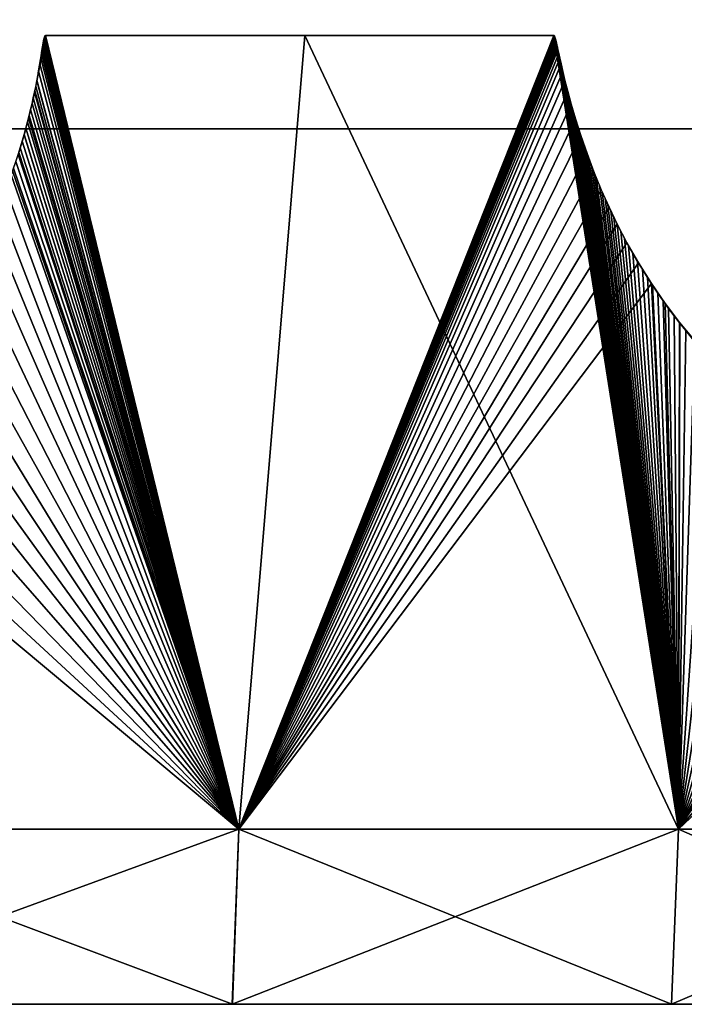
# Model space of a CAD drawing. Header units: millimetres. Extents: x -112 to 112, y -55 to 40.
# Tile 141 of 171: x 16.6 to 18.5, y 32 to 34.81. Entities that reach past the tile are written whole.
import ezdxf

# ---------------------------------------------------------------- set-up
doc = ezdxf.new("R2010")
doc.units = ezdxf.units.MM
doc.header["$LTSCALE"] = 52.148148
for name, color, linetype in [('49', 7, 'CONTINUOUS'), ('59', 7, 'CONTINUOUS'), ('60', 7, 'CONTINUOUS'), ('63', 7, 'CONTINUOUS'), ('64', 7, 'CONTINUOUS'), ('88', 7, 'CONTINUOUS'), ('99', 7, 'CONTINUOUS')]:
    doc.layers.add(name, color=color, linetype=linetype)

msp = doc.modelspace()

# ---------------------------------------------------------------- linework, layer by layer
at = {"layer": '49', "linetype": 'Continuous'}
for points in [[(16.8898, 34.5, 10.0509), (16.5688, 34.5, 4.4834), (16.566, 34.5, 9.6043), (16.8898, 34.5, 10.0509)], [(16.566, 34.5, -9.6043), (16.5688, 34.5, -4.4834), (16.8898, 34.5, -10.0509), (16.566, 34.5, -9.6043)], [(17.0609, 34.5, 4.2796), (16.5688, 34.5, 4.4834), (16.8898, 34.5, 10.0509), (17.0609, 34.5, 4.2796)], [(16.5688, 34.5, -4.4834), (17.0609, 34.5, -4.2796), (16.8898, 34.5, -10.0509), (16.5688, 34.5, -4.4834)], [(17.1619, 34.5, 10.5308), (17.0609, 34.5, 4.2796), (16.8898, 34.5, 10.0509), (17.1619, 34.5, 10.5308)], [(16.8898, 34.5, -10.0509), (17.0609, 34.5, -4.2796), (17.1619, 34.5, -10.5308), (16.8898, 34.5, -10.0509)], [(17.3789, 34.5, 11.0379), (17.0609, 34.5, 4.2796), (17.1619, 34.5, 10.5308), (17.3789, 34.5, 11.0379)], [(17.5272, 34.5, 4.0219), (17.0609, 34.5, 4.2796), (17.3789, 34.5, 11.0379), (17.5272, 34.5, 4.0219)], [(17.0609, 34.5, -4.2796), (17.5272, 34.5, -4.0219), (17.1619, 34.5, -10.5308), (17.0609, 34.5, -4.2796)], [(17.1619, 34.5, -10.5308), (17.5272, 34.5, -4.0219), (17.3789, 34.5, -11.0379), (17.1619, 34.5, -10.5308)], [(17.5381, 34.5, 11.5662), (17.5272, 34.5, 4.0219), (17.3789, 34.5, 11.0379), (17.5381, 34.5, 11.5662)], [(17.3789, 34.5, -11.0379), (17.5272, 34.5, -4.0219), (17.5381, 34.5, -11.5662), (17.3789, 34.5, -11.0379)], [(17.6376, 34.5, 12.1088), (17.5272, 34.5, 4.0219), (17.5381, 34.5, 11.5662), (17.6376, 34.5, 12.1088)], [(17.676, 34.5, 12.6591), (17.5272, 34.5, 4.0219), (17.6376, 34.5, 12.1088), (17.676, 34.5, 12.6591)], [(17.7055, 34.5, 14.2115), (17.5272, 34.5, 4.0219), (17.676, 34.5, 12.6591), (17.7055, 34.5, 14.2115)], [(17.9616, 34.5, 3.7137), (17.5272, 34.5, 4.0219), (17.7055, 34.5, 14.2115), (17.9616, 34.5, 3.7137)], [(17.5272, 34.5, -4.0219), (17.9616, 34.5, -3.7137), (17.5381, 34.5, -11.5662), (17.5272, 34.5, -4.0219)], [(17.5381, 34.5, -11.5662), (17.9616, 34.5, -3.7137), (17.6376, 34.5, -12.1088), (17.5381, 34.5, -11.5662)], [(17.5584, 34.5, 13.8366), (17.5618, 34.5, 13.9189), (17.5687, 34.5, 13.7551), (17.5584, 34.5, 13.8366)], [(17.5584, 34.5, -13.8366), (17.5687, 34.5, -13.7551), (17.5618, 34.5, -13.9189), (17.5584, 34.5, -13.8366)], [(17.5618, 34.5, 13.9189), (17.5788, 34.5, 13.9997), (17.5687, 34.5, 13.7551), (17.5618, 34.5, 13.9189)], [(17.5618, 34.5, -13.9189), (17.5687, 34.5, -13.7551), (17.5788, 34.5, -13.9997), (17.5618, 34.5, -13.9189)], [(17.609, 34.5, 14.0767), (17.6516, 34.5, 14.148), (17.5687, 34.5, 13.7551), (17.609, 34.5, 14.0767)], [(17.5687, 34.5, 13.7551), (17.6516, 34.5, 14.148), (17.6529, 34.5, 13.2103), (17.5687, 34.5, 13.7551)], [(17.5788, 34.5, 13.9997), (17.609, 34.5, 14.0767), (17.5687, 34.5, 13.7551), (17.5788, 34.5, 13.9997)], [(17.5687, 34.5, -13.7551), (17.6529, 34.5, -13.2103), (17.5788, 34.5, -13.9997), (17.5687, 34.5, -13.7551)], [(17.5788, 34.5, -13.9997), (17.6529, 34.5, -13.2103), (17.609, 34.5, -14.0767), (17.5788, 34.5, -13.9997)], [(17.609, 34.5, -14.0767), (17.6529, 34.5, -13.2103), (17.6516, 34.5, -14.148), (17.609, 34.5, -14.0767)], [(17.6376, 34.5, -12.1088), (17.9616, 34.5, -3.7137), (17.676, 34.5, -12.6591), (17.6376, 34.5, -12.1088)], [(17.6516, 34.5, 14.148), (17.7055, 34.5, 14.2115), (17.6529, 34.5, 13.2103), (17.6516, 34.5, 14.148)], [(17.6516, 34.5, -14.148), (17.676, 34.5, -12.6591), (17.7055, 34.5, -14.2115), (17.6516, 34.5, -14.148)], [(17.6529, 34.5, -13.2103), (17.676, 34.5, -12.6591), (17.6516, 34.5, -14.148), (17.6529, 34.5, -13.2103)], [(17.6529, 34.5, 13.2103), (17.7055, 34.5, 14.2115), (17.676, 34.5, 12.6591), (17.6529, 34.5, 13.2103)], [(17.676, 34.5, -12.6591), (17.9616, 34.5, -3.7137), (17.7055, 34.5, -14.2115), (17.676, 34.5, -12.6591)], [(18.4114, 34.5, 14.9174), (17.9616, 34.5, 3.7137), (17.7055, 34.5, 14.2115), (18.4114, 34.5, 14.9174)], [(17.7055, 34.5, -14.2115), (18.3588, 34.5, -3.3588), (18.4114, 34.5, -14.9174), (17.7055, 34.5, -14.2115)], [(17.9616, 34.5, -3.7137), (18.3588, 34.5, -3.3588), (17.7055, 34.5, -14.2115), (17.9616, 34.5, -3.7137)], [(18.3588, 34.5, 3.3588), (17.9616, 34.5, 3.7137), (18.4114, 34.5, 14.9174), (18.3588, 34.5, 3.3588)], [(18.6091, 34.5, 14.6702), (18.3588, 34.5, 3.3588), (18.4114, 34.5, 14.9174), (18.6091, 34.5, 14.6702)], [(18.7137, 34.5, 2.9616), (18.3588, 34.5, 3.3588), (18.6091, 34.5, 14.6702), (18.7137, 34.5, 2.9616)], [(18.3588, 34.5, -3.3588), (18.7137, 34.5, -2.9616), (18.4114, 34.5, -14.9174), (18.3588, 34.5, -3.3588)], [(18.4114, 34.5, -14.9174), (18.7137, 34.5, -2.9616), (18.609, 34.5, -14.6702), (18.4114, 34.5, -14.9174)]]:
    msp.add_3dface(points, dxfattribs=at)
at = {"layer": '59', "linetype": 'Continuous'}
for points in [[(16.6721, 34.7586, 18.1317), (16.6715, 34.7561, 18.1324), (17.2279, 32.5, 17.7697), (16.6721, 34.7586, 18.1317)], [(16.6726, 34.7605, 18.1311), (16.6721, 34.7586, 18.1317), (17.2279, 32.5, 17.7697), (16.6726, 34.7605, 18.1311)], [(16.6732, 34.7625, 18.1304), (16.6726, 34.7605, 18.1311), (17.2279, 32.5, 17.7697), (16.6732, 34.7625, 18.1304)], [(16.6738, 34.7642, 18.1297), (16.6732, 34.7625, 18.1304), (17.2279, 32.5, 17.7697), (16.6738, 34.7642, 18.1297)], [(16.6745, 34.7655, 18.129), (16.6738, 34.7642, 18.1297), (17.2279, 32.5, 17.7697), (16.6745, 34.7655, 18.129)], [(16.6765, 34.767, 18.1271), (16.6745, 34.7655, 18.129), (17.2279, 32.5, 17.7697), (16.6765, 34.767, 18.1271)], [(17.4169, 34.767, 17.4169), (16.6765, 34.767, 18.1271), (17.2279, 32.5, 17.7697), (17.4169, 34.767, 17.4169)], [(18.4834, 32.5, 16.4599), (17.4169, 34.767, 17.4169), (17.2279, 32.5, 17.7697), (18.4834, 32.5, 16.4599)], [(18.1271, 34.767, 16.6765), (17.4169, 34.767, 17.4169), (18.4834, 32.5, 16.4599), (18.1271, 34.767, 16.6765)], [(18.1282, 34.7664, 16.6753), (18.1271, 34.767, 16.6765), (18.4834, 32.5, 16.4599), (18.1282, 34.7664, 16.6753)], [(18.1291, 34.7653, 16.6744), (18.1282, 34.7664, 16.6753), (18.4834, 32.5, 16.4599), (18.1291, 34.7653, 16.6744)], [(18.13, 34.7635, 16.6736), (18.1291, 34.7653, 16.6744), (18.4834, 32.5, 16.4599), (18.13, 34.7635, 16.6736)], [(18.1307, 34.7618, 16.673), (18.13, 34.7635, 16.6736), (18.4834, 32.5, 16.4599), (18.1307, 34.7618, 16.673)], [(18.1313, 34.7598, 16.6724), (18.1307, 34.7618, 16.673), (18.4834, 32.5, 16.4599), (18.1313, 34.7598, 16.6724)], [(18.1321, 34.7573, 16.6718), (18.1313, 34.7598, 16.6724), (18.4834, 32.5, 16.4599), (18.1321, 34.7573, 16.6718)], [(18.1329, 34.7543, 16.6712), (18.1321, 34.7573, 16.6718), (18.4834, 32.5, 16.4599), (18.1329, 34.7543, 16.6712)], [(16.6676, 34.7335, 18.1376), (16.6664, 34.7258, 18.1393), (17.2279, 32.5, 17.7697), (16.6676, 34.7335, 18.1376)], [(16.6685, 34.7393, 18.1364), (16.6676, 34.7335, 18.1376), (17.2279, 32.5, 17.7697), (16.6685, 34.7393, 18.1364)], [(16.6693, 34.7438, 18.1354), (16.6685, 34.7393, 18.1364), (17.2279, 32.5, 17.7697), (16.6693, 34.7438, 18.1354)], [(16.6699, 34.7474, 18.1345), (16.6693, 34.7438, 18.1354), (17.2279, 32.5, 17.7697), (16.6699, 34.7474, 18.1345)], [(16.6704, 34.7503, 18.1339), (16.6699, 34.7474, 18.1345), (17.2279, 32.5, 17.7697), (16.6704, 34.7503, 18.1339)], [(16.6708, 34.7526, 18.1333), (16.6704, 34.7503, 18.1339), (17.2279, 32.5, 17.7697), (16.6708, 34.7526, 18.1333)], [(16.6712, 34.7545, 18.1328), (16.6708, 34.7526, 18.1333), (17.2279, 32.5, 17.7697), (16.6712, 34.7545, 18.1328)], [(16.6715, 34.7561, 18.1324), (16.6712, 34.7545, 18.1328), (17.2279, 32.5, 17.7697), (16.6715, 34.7561, 18.1324)], [(18.1333, 34.7525, 16.6708), (18.1329, 34.7543, 16.6712), (18.4834, 32.5, 16.4599), (18.1333, 34.7525, 16.6708)], [(18.1338, 34.7505, 16.6704), (18.1333, 34.7525, 16.6708), (18.4834, 32.5, 16.4599), (18.1338, 34.7505, 16.6704)], [(18.1343, 34.7483, 16.67), (18.1338, 34.7505, 16.6704), (18.4834, 32.5, 16.4599), (18.1343, 34.7483, 16.67)], [(18.1349, 34.7457, 16.6696), (18.1343, 34.7483, 16.67), (18.4834, 32.5, 16.4599), (18.1349, 34.7457, 16.6696)], [(18.1356, 34.7428, 16.6691), (18.1349, 34.7457, 16.6696), (18.4834, 32.5, 16.4599), (18.1356, 34.7428, 16.6691)], [(18.1363, 34.7395, 16.6686), (18.1356, 34.7428, 16.6691), (18.4834, 32.5, 16.4599), (18.1363, 34.7395, 16.6686)], [(18.1372, 34.7356, 16.6679), (18.1363, 34.7395, 16.6686), (18.4834, 32.5, 16.4599), (18.1372, 34.7356, 16.6679)], [(18.1382, 34.7309, 16.6672), (18.1372, 34.7356, 16.6679), (18.4834, 32.5, 16.4599), (18.1382, 34.7309, 16.6672)], [(18.1393, 34.7257, 16.6664), (18.1382, 34.7309, 16.6672), (18.4834, 32.5, 16.4599), (18.1393, 34.7257, 16.6664)], [(16.6627, 34.7029, 18.1443), (16.66, 34.6863, 18.148), (17.2279, 32.5, 17.7697), (16.6627, 34.7029, 18.1443)], [(16.6648, 34.7158, 18.1414), (16.6627, 34.7029, 18.1443), (17.2279, 32.5, 17.7697), (16.6648, 34.7158, 18.1414)], [(16.6664, 34.7258, 18.1393), (16.6648, 34.7158, 18.1414), (17.2279, 32.5, 17.7697), (16.6664, 34.7258, 18.1393)], [(18.1407, 34.7194, 16.6654), (18.1393, 34.7257, 16.6664), (18.4834, 32.5, 16.4599), (18.1407, 34.7194, 16.6654)], [(18.1423, 34.7119, 16.6642), (18.1407, 34.7194, 16.6654), (18.4834, 32.5, 16.4599), (18.1423, 34.7119, 16.6642)], [(18.1441, 34.7034, 16.6628), (18.1423, 34.7119, 16.6642), (18.4834, 32.5, 16.4599), (18.1441, 34.7034, 16.6628)], [(18.1463, 34.6936, 16.6612), (18.1441, 34.7034, 16.6628), (18.4834, 32.5, 16.4599), (18.1463, 34.6936, 16.6612)], [(16.66, 34.6863, 18.148), (16.6564, 34.6652, 18.1528), (17.2279, 32.5, 17.7697), (16.66, 34.6863, 18.148)], [(18.1488, 34.6825, 16.6593), (18.1463, 34.6936, 16.6612), (18.4834, 32.5, 16.4599), (18.1488, 34.6825, 16.6593)], [(18.1517, 34.6699, 16.6572), (18.1488, 34.6825, 16.6593), (18.4834, 32.5, 16.4599), (18.1517, 34.6699, 16.6572)], [(16.6564, 34.6652, 18.1528), (16.6516, 34.6394, 18.159), (17.2279, 32.5, 17.7697), (16.6564, 34.6652, 18.1528)], [(18.1549, 34.6563, 16.6548), (18.1517, 34.6699, 16.6572), (18.4834, 32.5, 16.4599), (18.1549, 34.6563, 16.6548)], [(18.1584, 34.642, 16.6521), (18.1549, 34.6563, 16.6548), (18.4834, 32.5, 16.4599), (18.1584, 34.642, 16.6521)], [(16.6516, 34.6394, 18.159), (16.6455, 34.6086, 18.1668), (17.2279, 32.5, 17.7697), (16.6516, 34.6394, 18.159)], [(18.1622, 34.6266, 16.6491), (18.1584, 34.642, 16.6521), (18.4834, 32.5, 16.4599), (18.1622, 34.6266, 16.6491)], [(18.1663, 34.6106, 16.6459), (18.1622, 34.6266, 16.6491), (18.4834, 32.5, 16.4599), (18.1663, 34.6106, 16.6459)], [(16.6455, 34.6086, 18.1668), (16.6376, 34.5724, 18.1766), (17.2279, 32.5, 17.7697), (16.6455, 34.6086, 18.1668)], [(18.1706, 34.5944, 16.6425), (18.1663, 34.6106, 16.6459), (18.4834, 32.5, 16.4599), (18.1706, 34.5944, 16.6425)], [(18.175, 34.5781, 16.6389), (18.1706, 34.5944, 16.6425), (18.4834, 32.5, 16.4599), (18.175, 34.5781, 16.6389)], [(16.6376, 34.5724, 18.1766), (16.6275, 34.5307, 18.1888), (17.2279, 32.5, 17.7697), (16.6376, 34.5724, 18.1766)], [(18.1797, 34.5614, 16.635), (18.175, 34.5781, 16.6389), (18.4834, 32.5, 16.4599), (18.1797, 34.5614, 16.635)], [(18.1847, 34.5444, 16.6309), (18.1797, 34.5614, 16.635), (18.4834, 32.5, 16.4599), (18.1847, 34.5444, 16.6309)], [(18.1899, 34.527, 16.6266), (18.1847, 34.5444, 16.6309), (18.4834, 32.5, 16.4599), (18.1899, 34.527, 16.6266)], [(16.6275, 34.5307, 18.1888), (16.6148, 34.4833, 18.2037), (17.2279, 32.5, 17.7697), (16.6275, 34.5307, 18.1888)], [(18.1954, 34.5092, 16.6219), (18.1899, 34.527, 16.6266), (18.4834, 32.5, 16.4599), (18.1954, 34.5092, 16.6219)], [(18.2012, 34.4911, 16.617), (18.1954, 34.5092, 16.6219), (18.4834, 32.5, 16.4599), (18.2012, 34.4911, 16.617)], [(16.6148, 34.4833, 18.2037), (16.5995, 34.4323, 18.2214), (17.2279, 32.5, 17.7697), (16.6148, 34.4833, 18.2037)], [(18.2073, 34.4726, 16.6117), (18.2012, 34.4911, 16.617), (18.4834, 32.5, 16.4599), (18.2073, 34.4726, 16.6117)], [(18.2138, 34.4537, 16.6061), (18.2073, 34.4726, 16.6117), (18.4834, 32.5, 16.4599), (18.2138, 34.4537, 16.6061)], [(18.2205, 34.4348, 16.6003), (18.2138, 34.4537, 16.6061), (18.4834, 32.5, 16.4599), (18.2205, 34.4348, 16.6003)], [(16.5995, 34.4323, 18.2214), (16.582, 34.3802, 18.241), (17.2279, 32.5, 17.7697), (16.5995, 34.4323, 18.2214)], [(18.2275, 34.4156, 16.5941), (18.2205, 34.4348, 16.6003), (18.4834, 32.5, 16.4599), (18.2275, 34.4156, 16.5941)], [(18.2347, 34.3962, 16.5876), (18.2275, 34.4156, 16.5941), (18.4834, 32.5, 16.4599), (18.2347, 34.3962, 16.5876)], [(18.2422, 34.377, 16.5809), (18.2347, 34.3962, 16.5876), (18.4834, 32.5, 16.4599), (18.2422, 34.377, 16.5809)], [(16.582, 34.3802, 18.241), (16.5629, 34.3289, 18.2619), (17.2279, 32.5, 17.7697), (16.582, 34.3802, 18.241)], [(18.2498, 34.3579, 16.5739), (18.2422, 34.377, 16.5809), (18.4834, 32.5, 16.4599), (18.2498, 34.3579, 16.5739)], [(18.2577, 34.339, 16.5668), (18.2498, 34.3579, 16.5739), (18.4834, 32.5, 16.4599), (18.2577, 34.339, 16.5668)], [(18.2657, 34.3203, 16.5594), (18.2577, 34.339, 16.5668), (18.4834, 32.5, 16.4599), (18.2657, 34.3203, 16.5594)], [(16.5629, 34.3289, 18.2619), (16.5425, 34.2794, 18.2839), (17.2279, 32.5, 17.7697), (16.5629, 34.3289, 18.2619)], [(18.2737, 34.302, 16.552), (18.2657, 34.3203, 16.5594), (18.4834, 32.5, 16.4599), (18.2737, 34.302, 16.552)], [(16.5425, 34.2794, 18.2839), (16.5205, 34.2308, 18.3072), (17.2279, 32.5, 17.7697), (16.5425, 34.2794, 18.2839)], [(18.2818, 34.284, 16.5445), (18.2737, 34.302, 16.552), (18.4834, 32.5, 16.4599), (18.2818, 34.284, 16.5445)], [(18.2902, 34.2659, 16.5366), (18.2818, 34.284, 16.5445), (18.4834, 32.5, 16.4599), (18.2902, 34.2659, 16.5366)], [(18.2992, 34.2472, 16.5281), (18.2902, 34.2659, 16.5366), (18.4834, 32.5, 16.4599), (18.2992, 34.2472, 16.5281)], [(16.5205, 34.2308, 18.3072), (16.494, 34.1778, 18.3348), (17.2279, 32.5, 17.7697), (16.5205, 34.2308, 18.3072)], [(18.3085, 34.2281, 16.5192), (18.2992, 34.2472, 16.5281), (18.4834, 32.5, 16.4599), (18.3085, 34.2281, 16.5192)], [(18.3185, 34.2085, 16.5097), (18.3085, 34.2281, 16.5192), (18.4834, 32.5, 16.4599), (18.3185, 34.2085, 16.5097)], [(18.3294, 34.1879, 16.4993), (18.3185, 34.2085, 16.5097), (18.4834, 32.5, 16.4599), (18.3294, 34.1879, 16.4993)], [(16.494, 34.1778, 18.3348), (16.4624, 34.1206, 18.3673), (17.2279, 32.5, 17.7697), (16.494, 34.1778, 18.3348)], [(18.3411, 34.1663, 16.488), (18.3294, 34.1879, 16.4993), (18.4834, 32.5, 16.4599), (18.3411, 34.1663, 16.488)], [(18.3534, 34.1442, 16.4759), (18.3411, 34.1663, 16.488), (18.4834, 32.5, 16.4599), (18.3534, 34.1442, 16.4759)], [(18.3665, 34.1219, 16.4632), (18.3534, 34.1442, 16.4759), (18.4834, 32.5, 16.4599), (18.3665, 34.1219, 16.4632)], [(16.4624, 34.1206, 18.3673), (16.4261, 34.0616, 18.4039), (17.2279, 32.5, 17.7697), (16.4624, 34.1206, 18.3673)], [(18.3802, 34.0991, 16.4496), (18.3665, 34.1219, 16.4632), (18.4834, 32.5, 16.4599), (18.3802, 34.0991, 16.4496)], [(18.3945, 34.0762, 16.4354), (18.3802, 34.0991, 16.4496), (18.4834, 32.5, 16.4599), (18.3945, 34.0762, 16.4354)], [(16.4261, 34.0616, 18.4039), (16.3865, 34.0042, 18.4431), (17.2279, 32.5, 17.7697), (16.4261, 34.0616, 18.4039)], [(18.4091, 34.0536, 16.4208), (18.3945, 34.0762, 16.4354), (18.4834, 32.5, 16.4599), (18.4091, 34.0536, 16.4208)], [(18.4241, 34.0313, 16.4057), (18.4091, 34.0536, 16.4208), (18.4834, 32.5, 16.4599), (18.4241, 34.0313, 16.4057)], [(18.4396, 34.0092, 16.3901), (18.4241, 34.0313, 16.4057), (18.4834, 32.5, 16.4599), (18.4396, 34.0092, 16.3901)], [(16.3865, 34.0042, 18.4431), (16.3445, 33.9497, 18.4842), (17.2279, 32.5, 17.7697), (16.3865, 34.0042, 18.4431)], [(18.4553, 33.9875, 16.3741), (18.4396, 34.0092, 16.3901), (18.4834, 32.5, 16.4599), (18.4553, 33.9875, 16.3741)], [(18.4714, 33.9662, 16.3577), (18.4553, 33.9875, 16.3741), (18.4834, 32.5, 16.4599), (18.4714, 33.9662, 16.3577)], [(16.3445, 33.9497, 18.4842), (16.3003, 33.8984, 18.5267), (17.2279, 32.5, 17.7697), (16.3445, 33.9497, 18.4842)], [(18.4877, 33.9452, 16.3408), (18.4714, 33.9662, 16.3577), (18.4834, 32.5, 16.4599), (18.4877, 33.9452, 16.3408)], [(18.5045, 33.9246, 16.3234), (18.4877, 33.9452, 16.3408), (18.4834, 32.5, 16.4599), (18.5045, 33.9246, 16.3234)], [(19.6396, 32.5, 15.0615), (18.5045, 33.9246, 16.3234), (18.4834, 32.5, 16.4599), (19.6396, 32.5, 15.0615)], [(16.3003, 33.8984, 18.5267), (16.2524, 33.8487, 18.5723), (17.2279, 32.5, 17.7697), (16.3003, 33.8984, 18.5267)], [(16.2524, 33.8487, 18.5723), (16.198, 33.7991, 18.6231), (17.2279, 32.5, 17.7697), (16.2524, 33.8487, 18.5723)], [(16.198, 33.7991, 18.6231), (16.1344, 33.7484, 18.6818), (17.2279, 32.5, 17.7697), (16.198, 33.7991, 18.6231)], [(16.1344, 33.7484, 18.6818), (16.06, 33.6983, 18.7492), (17.2279, 32.5, 17.7697), (16.1344, 33.7484, 18.6818)], [(16.06, 33.6983, 18.7492), (15.9788, 33.6535, 18.8216), (17.2279, 32.5, 17.7697), (16.06, 33.6983, 18.7492)], [(15.9788, 33.6535, 18.8216), (15.892, 33.6157, 18.8975), (17.2279, 32.5, 17.7697), (15.9788, 33.6535, 18.8216)], [(17.2279, 32.5, 17.7697), (15.892, 33.6157, 18.8975), (15.8798, 32.5, 18.9841), (17.2279, 32.5, 17.7697)]]:
    msp.add_3dface(points, dxfattribs=at)
at = {"layer": '60', "linetype": 'Continuous'}
for points in [[(17.2097, 32, 17.7509), (15.8798, 32.5, 18.9841), (15.863, 32, 18.964), (17.2097, 32, 17.7509)], [(17.2279, 32.5, 17.7697), (15.8798, 32.5, 18.9841), (17.2097, 32, 17.7509), (17.2279, 32.5, 17.7697)], [(18.4638, 32, 16.4424), (17.2279, 32.5, 17.7697), (17.2097, 32, 17.7509), (18.4638, 32, 16.4424)], [(18.4834, 32.5, 16.4599), (17.2279, 32.5, 17.7697), (18.4638, 32, 16.4424), (18.4834, 32.5, 16.4599)], [(19.6188, 32, 15.0456), (18.4834, 32.5, 16.4599), (18.4638, 32, 16.4424), (19.6188, 32, 15.0456)], [(19.6396, 32.5, 15.0615), (18.4834, 32.5, 16.4599), (19.6188, 32, 15.0456), (19.6396, 32.5, 15.0615)]]:
    msp.add_3dface(points, dxfattribs=at)
at = {"layer": '63', "linetype": 'Continuous'}
for points in [[(16.654, 34.6521, -18.1559), (16.6765, 34.767, -18.1271), (16.6512, 34.6373, -18.1595), (16.654, 34.6521, -18.1559)], [(16.6765, 34.767, -18.1271), (17.2278, 32.5, -17.7698), (16.6512, 34.6373, -18.1595), (16.6765, 34.767, -18.1271)], [(16.6753, 34.7664, -18.1282), (16.6765, 34.767, -18.1271), (16.654, 34.6521, -18.1559), (16.6753, 34.7664, -18.1282)], [(16.6565, 34.6661, -18.1526), (16.6753, 34.7664, -18.1282), (16.654, 34.6521, -18.1559), (16.6565, 34.6661, -18.1526)], [(16.6744, 34.7653, -18.1291), (16.6753, 34.7664, -18.1282), (16.6565, 34.6661, -18.1526), (16.6744, 34.7653, -18.1291)], [(16.6735, 34.7634, -18.13), (16.6744, 34.7653, -18.1291), (16.6565, 34.6661, -18.1526), (16.6735, 34.7634, -18.13)], [(16.6588, 34.6791, -18.1496), (16.6735, 34.7634, -18.13), (16.6565, 34.6661, -18.1526), (16.6588, 34.6791, -18.1496)], [(16.673, 34.7617, -18.1307), (16.6735, 34.7634, -18.13), (16.6588, 34.6791, -18.1496), (16.673, 34.7617, -18.1307)], [(16.6607, 34.6907, -18.147), (16.673, 34.7617, -18.1307), (16.6588, 34.6791, -18.1496), (16.6607, 34.6907, -18.147)], [(16.6724, 34.7596, -18.1314), (16.673, 34.7617, -18.1307), (16.6607, 34.6907, -18.147), (16.6724, 34.7596, -18.1314)], [(16.6607, 34.6907, -18.147), (16.6624, 34.7009, -18.1447), (16.6724, 34.7596, -18.1314), (16.6607, 34.6907, -18.147)], [(16.6718, 34.7571, -18.1321), (16.6724, 34.7596, -18.1314), (16.6624, 34.7009, -18.1447), (16.6718, 34.7571, -18.1321)], [(16.6711, 34.754, -18.1329), (16.6718, 34.7571, -18.1321), (16.6624, 34.7009, -18.1447), (16.6711, 34.754, -18.1329)], [(17.4169, 34.767, -17.4169), (17.2278, 32.5, -17.7698), (16.6765, 34.767, -18.1271), (17.4169, 34.767, -17.4169)], [(18.1271, 34.767, -16.6765), (17.2278, 32.5, -17.7698), (17.4169, 34.767, -17.4169), (18.1271, 34.767, -16.6765)], [(18.129, 34.7655, -16.6745), (17.2278, 32.5, -17.7698), (18.1271, 34.767, -16.6765), (18.129, 34.7655, -16.6745)], [(18.1297, 34.7642, -16.6738), (17.2278, 32.5, -17.7698), (18.129, 34.7655, -16.6745), (18.1297, 34.7642, -16.6738)], [(18.1304, 34.7625, -16.6732), (17.2278, 32.5, -17.7698), (18.1297, 34.7642, -16.6738), (18.1304, 34.7625, -16.6732)], [(18.1311, 34.7605, -16.6726), (17.2278, 32.5, -17.7698), (18.1304, 34.7625, -16.6732), (18.1311, 34.7605, -16.6726)], [(18.1317, 34.7586, -16.6721), (17.2278, 32.5, -17.7698), (18.1311, 34.7605, -16.6726), (18.1317, 34.7586, -16.6721)], [(18.1324, 34.7561, -16.6715), (17.2278, 32.5, -17.7698), (18.1317, 34.7586, -16.6721), (18.1324, 34.7561, -16.6715)], [(16.6707, 34.7521, -18.1334), (16.6711, 34.754, -18.1329), (16.6624, 34.7009, -18.1447), (16.6707, 34.7521, -18.1334)], [(16.6704, 34.7501, -18.1339), (16.6707, 34.7521, -18.1334), (16.6624, 34.7009, -18.1447), (16.6704, 34.7501, -18.1339)], [(16.6624, 34.7009, -18.1447), (16.6639, 34.7098, -18.1427), (16.6704, 34.7501, -18.1339), (16.6624, 34.7009, -18.1447)], [(16.67, 34.7479, -18.1344), (16.6704, 34.7501, -18.1339), (16.6639, 34.7098, -18.1427), (16.67, 34.7479, -18.1344)], [(16.6695, 34.7452, -18.135), (16.67, 34.7479, -18.1344), (16.6639, 34.7098, -18.1427), (16.6695, 34.7452, -18.135)], [(16.6639, 34.7098, -18.1427), (16.6651, 34.7176, -18.1411), (16.6695, 34.7452, -18.135), (16.6639, 34.7098, -18.1427)], [(16.6661, 34.7243, -18.1396), (16.6695, 34.7452, -18.135), (16.6651, 34.7176, -18.1411), (16.6661, 34.7243, -18.1396)], [(16.669, 34.7422, -18.1357), (16.6695, 34.7452, -18.135), (16.6661, 34.7243, -18.1396), (16.669, 34.7422, -18.1357)], [(16.6684, 34.7387, -18.1365), (16.669, 34.7422, -18.1357), (16.6661, 34.7243, -18.1396), (16.6684, 34.7387, -18.1365)], [(16.6661, 34.7243, -18.1396), (16.667, 34.7298, -18.1384), (16.6684, 34.7387, -18.1365), (16.6661, 34.7243, -18.1396)], [(16.6678, 34.7346, -18.1374), (16.6684, 34.7387, -18.1365), (16.667, 34.7298, -18.1384), (16.6678, 34.7346, -18.1374)], [(18.1328, 34.7544, -16.6712), (17.2278, 32.5, -17.7698), (18.1324, 34.7561, -16.6715), (18.1328, 34.7544, -16.6712)], [(18.1333, 34.7525, -16.6708), (17.2278, 32.5, -17.7698), (18.1328, 34.7544, -16.6712), (18.1333, 34.7525, -16.6708)], [(18.1339, 34.7502, -16.6704), (17.2278, 32.5, -17.7698), (18.1333, 34.7525, -16.6708), (18.1339, 34.7502, -16.6704)], [(18.1346, 34.7473, -16.6699), (17.2278, 32.5, -17.7698), (18.1339, 34.7502, -16.6704), (18.1346, 34.7473, -16.6699)], [(18.1354, 34.7437, -16.6692), (17.2278, 32.5, -17.7698), (18.1346, 34.7473, -16.6699), (18.1354, 34.7437, -16.6692)], [(18.1364, 34.7391, -16.6685), (17.2278, 32.5, -17.7698), (18.1354, 34.7437, -16.6692), (18.1364, 34.7391, -16.6685)], [(18.1377, 34.7332, -16.6675), (17.2278, 32.5, -17.7698), (18.1364, 34.7391, -16.6685), (18.1377, 34.7332, -16.6675)], [(18.1394, 34.7255, -16.6663), (17.2278, 32.5, -17.7698), (18.1377, 34.7332, -16.6675), (18.1394, 34.7255, -16.6663)], [(18.1415, 34.7154, -16.6647), (17.2278, 32.5, -17.7698), (18.1394, 34.7255, -16.6663), (18.1415, 34.7154, -16.6647)], [(18.1444, 34.7023, -16.6626), (17.2278, 32.5, -17.7698), (18.1415, 34.7154, -16.6647), (18.1444, 34.7023, -16.6626)], [(18.1481, 34.6855, -16.6599), (17.2278, 32.5, -17.7698), (18.1444, 34.7023, -16.6626), (18.1481, 34.6855, -16.6599)], [(18.153, 34.6643, -16.6562), (17.2278, 32.5, -17.7698), (18.1481, 34.6855, -16.6599), (18.153, 34.6643, -16.6562)], [(18.1593, 34.6382, -16.6514), (17.2278, 32.5, -17.7698), (18.153, 34.6643, -16.6562), (18.1593, 34.6382, -16.6514)], [(16.6481, 34.6215, -18.1635), (17.2278, 32.5, -17.7698), (16.6448, 34.6053, -18.1677), (16.6481, 34.6215, -18.1635)], [(16.6512, 34.6373, -18.1595), (17.2278, 32.5, -17.7698), (16.6481, 34.6215, -18.1635), (16.6512, 34.6373, -18.1595)], [(18.1672, 34.6071, -16.6452), (17.2278, 32.5, -17.7698), (18.1593, 34.6382, -16.6514), (18.1672, 34.6071, -16.6452)], [(16.6413, 34.589, -18.172), (17.2278, 32.5, -17.7698), (16.6376, 34.5724, -18.1766), (16.6413, 34.589, -18.172)], [(16.6448, 34.6053, -18.1677), (17.2278, 32.5, -17.7698), (16.6413, 34.589, -18.172), (16.6448, 34.6053, -18.1677)], [(18.1771, 34.5706, -16.6372), (17.2278, 32.5, -17.7698), (18.1672, 34.6071, -16.6452), (18.1771, 34.5706, -16.6372)], [(16.6376, 34.5724, -18.1766), (17.2278, 32.5, -17.7698), (16.6336, 34.5555, -18.1814), (16.6376, 34.5724, -18.1766)], [(18.1894, 34.5287, -16.627), (17.2278, 32.5, -17.7698), (18.1771, 34.5706, -16.6372), (18.1894, 34.5287, -16.627)], [(16.6294, 34.5381, -18.1865), (17.2278, 32.5, -17.7698), (16.6249, 34.5204, -18.1919), (16.6294, 34.5381, -18.1865)], [(16.6336, 34.5555, -18.1814), (17.2278, 32.5, -17.7698), (16.6294, 34.5381, -18.1865), (16.6336, 34.5555, -18.1814)], [(16.6249, 34.5204, -18.1919), (17.2278, 32.5, -17.7698), (16.6201, 34.5024, -18.1976), (16.6249, 34.5204, -18.1919)], [(18.2045, 34.481, -16.6142), (17.2278, 32.5, -17.7698), (18.1894, 34.5287, -16.627), (18.2045, 34.481, -16.6142)], [(16.615, 34.484, -18.2035), (17.2278, 32.5, -17.7698), (16.6095, 34.4651, -18.2098), (16.615, 34.484, -18.2035)], [(16.6201, 34.5024, -18.1976), (17.2278, 32.5, -17.7698), (16.615, 34.484, -18.2035), (16.6201, 34.5024, -18.1976)], [(18.2223, 34.4298, -16.5987), (17.2278, 32.5, -17.7698), (18.2045, 34.481, -16.6142), (18.2223, 34.4298, -16.5987)], [(16.6095, 34.4651, -18.2098), (17.2278, 32.5, -17.7698), (16.6038, 34.446, -18.2164), (16.6095, 34.4651, -18.2098)], [(16.5977, 34.4268, -18.2233), (17.2278, 32.5, -17.7698), (16.5913, 34.4074, -18.2305), (16.5977, 34.4268, -18.2233)], [(16.6038, 34.446, -18.2164), (17.2278, 32.5, -17.7698), (16.5977, 34.4268, -18.2233), (16.6038, 34.446, -18.2164)], [(18.242, 34.3776, -16.5811), (17.2278, 32.5, -17.7698), (18.2223, 34.4298, -16.5987), (18.242, 34.3776, -16.5811)], [(16.5913, 34.4074, -18.2305), (17.2278, 32.5, -17.7698), (16.5847, 34.3879, -18.2379), (16.5913, 34.4074, -18.2305)], [(17.2278, 32.5, -17.7698), (15.8797, 32.5, -18.9842), (16.5778, 34.3686, -18.2455), (17.2278, 32.5, -17.7698)], [(16.5847, 34.3879, -18.2379), (17.2278, 32.5, -17.7698), (16.5778, 34.3686, -18.2455), (16.5847, 34.3879, -18.2379)], [(18.263, 34.3264, -16.5619), (17.2278, 32.5, -17.7698), (18.242, 34.3776, -16.5811), (18.263, 34.3264, -16.5619)], [(18.2851, 34.2769, -16.5414), (17.2278, 32.5, -17.7698), (18.263, 34.3264, -16.5619), (18.2851, 34.2769, -16.5414)], [(18.3085, 34.2282, -16.5193), (17.2278, 32.5, -17.7698), (18.2851, 34.2769, -16.5414), (18.3085, 34.2282, -16.5193)], [(18.3364, 34.1748, -16.4925), (17.2278, 32.5, -17.7698), (18.3085, 34.2282, -16.5193), (18.3364, 34.1748, -16.4925)], [(18.3692, 34.1173, -16.4605), (17.2278, 32.5, -17.7698), (18.3364, 34.1748, -16.4925), (18.3692, 34.1173, -16.4605)], [(18.406, 34.0584, -16.424), (17.2278, 32.5, -17.7698), (18.3692, 34.1173, -16.4605), (18.406, 34.0584, -16.424)], [(18.4833, 32.5, -16.46), (17.2278, 32.5, -17.7698), (18.406, 34.0584, -16.424), (18.4833, 32.5, -16.46)], [(18.4452, 34.0014, -16.3844), (18.4833, 32.5, -16.46), (18.406, 34.0584, -16.424), (18.4452, 34.0014, -16.3844)], [(18.4863, 33.947, -16.3423), (18.4833, 32.5, -16.46), (18.4452, 34.0014, -16.3844), (18.4863, 33.947, -16.3423)], [(18.5299, 33.8948, -16.297), (18.4833, 32.5, -16.46), (18.4863, 33.947, -16.3423), (18.5299, 33.8948, -16.297)], [(18.5768, 33.8441, -16.2476), (18.4833, 32.5, -16.46), (18.5299, 33.8948, -16.297), (18.5768, 33.8441, -16.2476)], [(18.628, 33.7946, -16.1928), (18.4833, 32.5, -16.46), (18.5768, 33.8441, -16.2476), (18.628, 33.7946, -16.1928)], [(18.6847, 33.746, -16.1312), (18.4833, 32.5, -16.46), (18.628, 33.7946, -16.1928), (18.6847, 33.746, -16.1312)], [(18.7485, 33.6988, -16.0609), (18.4833, 32.5, -16.46), (18.6847, 33.746, -16.1312), (18.7485, 33.6988, -16.0609)], [(18.8193, 33.6548, -15.9814), (18.4833, 32.5, -16.46), (18.7485, 33.6988, -16.0609), (18.8193, 33.6548, -15.9814)], [(18.8953, 33.6167, -15.8945), (18.4833, 32.5, -16.46), (18.8193, 33.6548, -15.9814), (18.8953, 33.6167, -15.8945)], [(18.9743, 33.5866, -15.8026), (18.4833, 32.5, -16.46), (18.8953, 33.6167, -15.8945), (18.9743, 33.5866, -15.8026)], [(19.0542, 33.5658, -15.7079), (18.4833, 32.5, -16.46), (18.9743, 33.5866, -15.8026), (19.0542, 33.5658, -15.7079)], [(19.1206, 33.5557, -15.6278), (18.4833, 32.5, -16.46), (19.0542, 33.5658, -15.7079), (19.1206, 33.5557, -15.6278)], [(19.1873, 33.5523, -15.5461), (18.4833, 32.5, -16.46), (19.1206, 33.5557, -15.6278), (19.1873, 33.5523, -15.5461)], [(19.3933, 33.5523, -15.2885), (18.4833, 32.5, -16.46), (19.1873, 33.5523, -15.5461), (19.3933, 33.5523, -15.2885)], [(19.5957, 33.5523, -15.0281), (18.4833, 32.5, -16.46), (19.3933, 33.5523, -15.2885), (19.5957, 33.5523, -15.0281)], [(19.6395, 32.5, -15.0617), (18.4833, 32.5, -16.46), (19.5957, 33.5523, -15.0281), (19.6395, 32.5, -15.0617)]]:
    msp.add_3dface(points, dxfattribs=at)
at = {"layer": '64', "linetype": 'Continuous'}
for points in [[(15.8628, 32, -18.9641), (17.2278, 32.5, -17.7698), (17.2095, 32, -17.751), (15.8628, 32, -18.9641)], [(15.8797, 32.5, -18.9842), (17.2278, 32.5, -17.7698), (15.8628, 32, -18.9641), (15.8797, 32.5, -18.9842)], [(17.2095, 32, -17.751), (18.4833, 32.5, -16.46), (18.4637, 32, -16.4426), (17.2095, 32, -17.751)], [(17.2278, 32.5, -17.7698), (18.4833, 32.5, -16.46), (17.2095, 32, -17.751), (17.2278, 32.5, -17.7698)], [(18.4637, 32, -16.4426), (19.6395, 32.5, -15.0617), (19.6187, 32, -15.0457), (18.4637, 32, -16.4426)], [(18.4833, 32.5, -16.46), (19.6395, 32.5, -15.0617), (18.4637, 32, -16.4426), (18.4833, 32.5, -16.46)]]:
    msp.add_3dface(points, dxfattribs=at)
at = {"layer": '88', "linetype": 'Continuous'}
for points in [[(15.5432, -19.4924, -22.6142), (14.3534, 35.5763, -21.4245), (22.6142, -19.4924, -15.5432), (15.5432, -19.4924, -22.6142)], [(14.3534, 35.5763, -21.4245), (21.4245, 35.5763, -14.3534), (22.6142, -19.4924, -15.5432), (14.3534, 35.5763, -21.4245)]]:
    msp.add_3dface(points, dxfattribs=at)
at = {"layer": '99', "linetype": 'Continuous'}
for points in [[(21.4245, 35.5763, 14.3534), (14.3534, 35.5763, 21.4245), (15.5432, -19.4924, 22.6142), (21.4245, 35.5763, 14.3534)], [(22.6142, -19.4924, 15.5432), (21.4245, 35.5763, 14.3534), (15.5432, -19.4924, 22.6142), (22.6142, -19.4924, 15.5432)]]:
    msp.add_3dface(points, dxfattribs=at)

doc.saveas('drawing.dxf')
